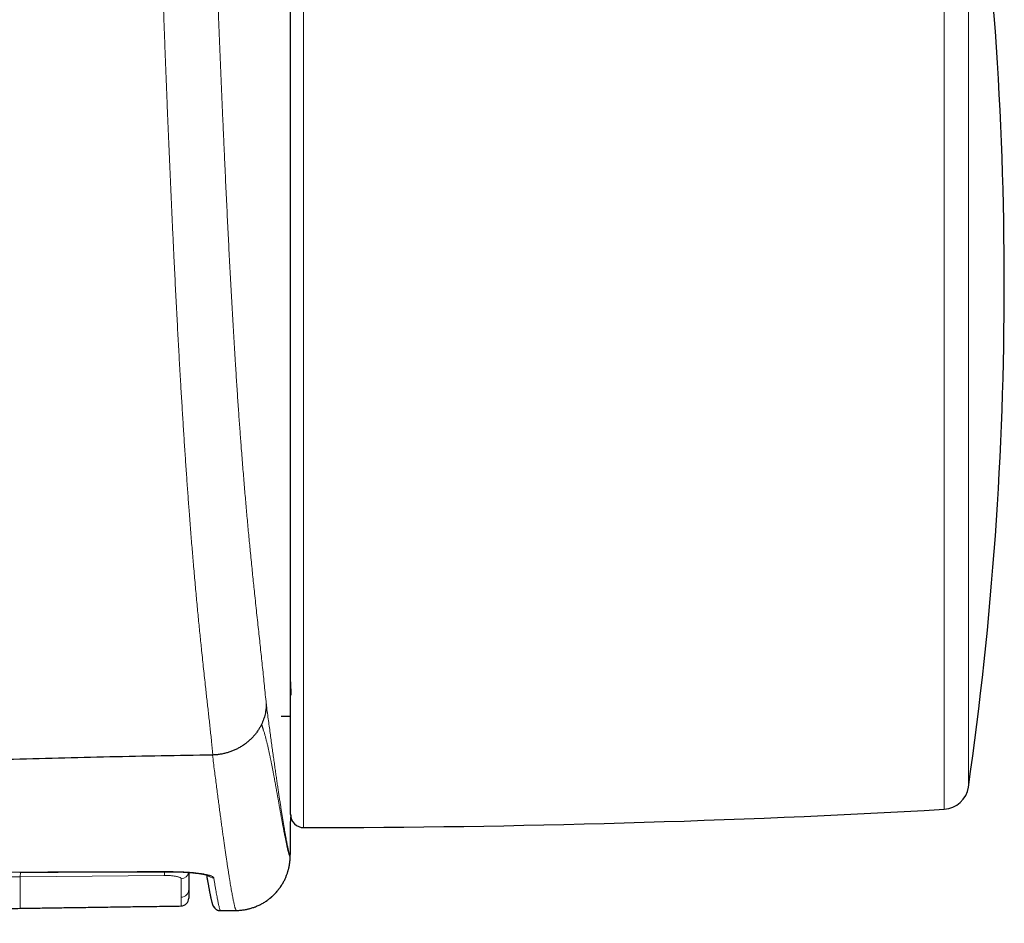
# Model space of a CAD drawing. Header units: millimetres. Extents: x 8 to 769, y 12 to 448.
# Tile 34 of 52: x 475 to 513, y 379 to 413. Entities that reach past the tile are written whole.
import ezdxf

# ---------------------------------------------------------------- set-up
doc = ezdxf.new("R2010")
doc.units = ezdxf.units.MM

msp = doc.modelspace()

# ---------------------------------------------------------------- linework, layer by layer
at = {"color": 252, "linetype": 'Continuous', "lineweight": 0}
for p, q in [((485.941, 424.124), (485.941, 382.224)), ((510.625, 382.929), (510.625, 423.419)), ((511.559, 422.562), (511.559, 383.786)), ((480.568, 380.381), (475.014, 380.327)), ((482.729, 379.03), (483.34, 379.035))]:
    msp.add_line(p, q, dxfattribs=at)
at = {"color": 7, "linetype": 'Continuous', "lineweight": 30}
for p, q in [((485.44, 382.724), (485.44, 423.624)), ((485.44, 387.841), (485.441, 387.326)), ((485.075, 386.511), (485.44, 386.511)), ((481.218, 379.208), (481.218, 379.208)), ((482.73, 379.029), (483.34, 379.035))]:
    msp.add_line(p, q, dxfattribs=at)
at = {"color": 252, "linetype": 'Continuous', "lineweight": 0, "flags": 128}
for points in [[(474.998, 380.507), (475, 380.507), (475.002, 380.51)], [(480.795, 380.526), (480.796, 380.526), (480.798, 380.53)]]:
    msp.add_lwpolyline(points, dxfattribs=at)
at = {"color": 7, "linetype": 'Continuous', "lineweight": 30}
for centre, radius, start, end in [((376.2, 403.174), 136.74, 351.84868, 8.15132), ((510.569, 383.928), 1, 273.2083, 351.8487), ((485.44, 832.224), 450, 270.06373, 273.20828), ((485.94, 382.724), 0.5, 180, 270.0637), ((481.214, 379.507), 0.3, 270.8386, 359.9987), ((482.726, 379.329), 0.3, 208.8848, 270.5883)]:
    msp.add_arc(centre, radius, start, end, dxfattribs=at)
at = {"color": 252, "linetype": 'Continuous', "lineweight": 0}
for centre, radius, start, end in [((483.32, 381.135), 2.1, 270.5359, 359.0554), ((483.32, 381.135), 2.1, 359.0575, 0.1922), ((479.753, 380.523), 0.827, 350.1345, 0.1281), ((481.216, 380.556), 0.298, 270.8661, 349.4885), ((482.473, 380.587), 0.3, 221.8473, 270.7335), ((481.214, 379.841), 0.299, 270.9218, 359.8622)]:
    msp.add_arc(centre, radius, start, end, dxfattribs=at)
for points, knots in [([(482.439, 385.02), (482.423, 385.194), (482.392, 385.54), (482.336, 386.06), (482.278, 386.584), (482.217, 387.113), (482.165, 387.582), (482.121, 387.991), (482.084, 388.337), (482.047, 388.689), (482.012, 389.024), (481.979, 389.342), (481.948, 389.641), (481.918, 389.945), (481.887, 390.257), (481.856, 390.575), (481.825, 390.9), (481.794, 391.234), (481.763, 391.576), (481.732, 391.926), (481.702, 392.269), (481.673, 392.604), (481.646, 392.929), (481.618, 393.262), (481.591, 393.603), (481.564, 393.951), (481.538, 394.287), (481.513, 394.61), (481.49, 394.919), (481.467, 395.234), (481.445, 395.553), (481.422, 395.878), (481.399, 396.209), (481.376, 396.544), (481.354, 396.885), (481.331, 397.23), (481.309, 397.58), (481.286, 397.935), (481.264, 398.295), (481.242, 398.659), (481.219, 399.027), (481.197, 399.41), (481.174, 399.809), (481.15, 400.224), (481.126, 400.643), (481.103, 401.066), (481.079, 401.503), (481.056, 401.953), (481.031, 402.417), (481.007, 402.885), (480.984, 403.355), (480.96, 403.829), (480.936, 404.336), (480.91, 404.878), (480.883, 405.455), (480.856, 406.034), (480.83, 406.616), (480.804, 407.2), (480.778, 407.785), (480.753, 408.373), (480.728, 408.962), (480.703, 409.553), (480.678, 410.16), (480.653, 410.782), (480.628, 411.419), (480.604, 412.058), (480.579, 412.698), (480.555, 413.342), (480.532, 413.991), (480.509, 414.644), (480.486, 415.298), (480.464, 415.952), (480.442, 416.607), (480.421, 417.262), (480.401, 417.918), (480.381, 418.574), (480.362, 419.23), (480.345, 419.849), (480.329, 420.432), (480.315, 420.978), (480.301, 421.524), (480.288, 422.069), (480.275, 422.613), (480.263, 423.168), (480.25, 423.734), (480.239, 424.31), (480.228, 424.884), (480.217, 425.456), (480.208, 426.026), (480.199, 426.583), (480.191, 427.129), (480.183, 427.662), (480.177, 428.193), (480.171, 428.721), (480.165, 429.247), (480.161, 429.769), (480.157, 430.289), (480.153, 430.809), (480.15, 431.329), (480.148, 431.85), (480.147, 432.367), (480.146, 432.71), (480.146, 432.882)], [0, 0, 0, 0, 0.020064, 0.040129, 0.060194, 0.080258, 0.100322, 0.112864, 0.125406, 0.137948, 0.15049, 0.160526, 0.170564, 0.180602, 0.190639, 0.200675, 0.210717, 0.220761, 0.230805, 0.240849, 0.25089, 0.259595, 0.268303, 0.277013, 0.285723, 0.29443, 0.303135, 0.310437, 0.317741, 0.325046, 0.332349, 0.339651, 0.346955, 0.35426, 0.361565, 0.36887, 0.376174, 0.383477, 0.390782, 0.398088, 0.405393, 0.412696, 0.420662, 0.428631, 0.4366, 0.444568, 0.452535, 0.461057, 0.469581, 0.478107, 0.486634, 0.49516, 0.503683, 0.513903, 0.524124, 0.534347, 0.544569, 0.554789, 0.565006, 0.575225, 0.585443, 0.595662, 0.605879, 0.616832, 0.627786, 0.638741, 0.649695, 0.660648, 0.671775, 0.682903, 0.694032, 0.70516, 0.716287, 0.727416, 0.738547, 0.749679, 0.760809, 0.771938, 0.781217, 0.790498, 0.79978, 0.809061, 0.818342, 0.82762, 0.837498, 0.847381, 0.857265, 0.867149, 0.877031, 0.88691, 0.896284, 0.905661, 0.915037, 0.924412, 0.933785, 0.943159, 0.952533, 0.961906, 0.971429, 0.980953, 0.990477, 1, 1, 1, 1]), ([(482.23, 432.109), (482.23, 431.93), (482.231, 431.572), (482.233, 431.031), (482.235, 430.487), (482.239, 429.94), (482.242, 429.421), (482.246, 428.929), (482.251, 428.465), (482.256, 428), (482.261, 427.532), (482.267, 427.062), (482.274, 426.589), (482.282, 426.115), (482.29, 425.638), (482.298, 425.16), (482.308, 424.68), (482.318, 424.198), (482.329, 423.703), (482.341, 423.193), (482.354, 422.669), (482.367, 422.144), (482.381, 421.619), (482.396, 421.092), (482.412, 420.533), (482.43, 419.942), (482.45, 419.318), (482.47, 418.694), (482.491, 418.071), (482.512, 417.447), (482.534, 416.824), (482.557, 416.201), (482.579, 415.579), (482.603, 414.957), (482.626, 414.337), (482.65, 413.717), (482.675, 413.098), (482.7, 412.479), (482.725, 411.862), (482.751, 411.246), (482.777, 410.632), (482.803, 410.019), (482.83, 409.392), (482.859, 408.752), (482.888, 408.099), (482.916, 407.503), (482.941, 406.962), (482.964, 406.477), (482.988, 405.994), (483.011, 405.515), (483.034, 405.042), (483.058, 404.575), (483.082, 404.11), (483.106, 403.648), (483.131, 403.189), (483.156, 402.734), (483.181, 402.283), (483.206, 401.836), (483.232, 401.393), (483.258, 400.956), (483.284, 400.523), (483.31, 400.118), (483.334, 399.739), (483.357, 399.385), (483.38, 399.035), (483.404, 398.691), (483.427, 398.358), (483.449, 398.037), (483.472, 397.728), (483.494, 397.422), (483.516, 397.122), (483.541, 396.802), (483.567, 396.464), (483.595, 396.109), (483.624, 395.762), (483.652, 395.423), (483.68, 395.091), (483.708, 394.767), (483.736, 394.45), (483.765, 394.132), (483.794, 393.813), (483.824, 393.495), (483.854, 393.183), (483.885, 392.864), (483.917, 392.536), (483.951, 392.202), (483.984, 391.876), (484.017, 391.558), (484.053, 391.22), (484.09, 390.865), (484.13, 390.493), (484.169, 390.129), (484.208, 389.771), (484.246, 389.419), (484.283, 389.072), (484.32, 388.729), (484.369, 388.267), (484.429, 387.691), (484.475, 387.229), (484.499, 386.998)], [0, 0, 0, 0, 0.010528, 0.021057, 0.031587, 0.042115, 0.052642, 0.06142, 0.0702, 0.078982, 0.087762, 0.096542, 0.105319, 0.1141, 0.122884, 0.131668, 0.140453, 0.149237, 0.158018, 0.167494, 0.176973, 0.186453, 0.195934, 0.205414, 0.21489, 0.226096, 0.237304, 0.248514, 0.259724, 0.270934, 0.28214, 0.293341, 0.304543, 0.315746, 0.326949, 0.338151, 0.349352, 0.360552, 0.371755, 0.382958, 0.394161, 0.405363, 0.416563, 0.428593, 0.440624, 0.452654, 0.461699, 0.470745, 0.479791, 0.488835, 0.497702, 0.50657, 0.515438, 0.524305, 0.533174, 0.542046, 0.550917, 0.559787, 0.568659, 0.577533, 0.586407, 0.595279, 0.602831, 0.610385, 0.61794, 0.625494, 0.633046, 0.640144, 0.647245, 0.654346, 0.661446, 0.668545, 0.677416, 0.686291, 0.695165, 0.704037, 0.712907, 0.721778, 0.73065, 0.73952, 0.749088, 0.758657, 0.768226, 0.777794, 0.788844, 0.799896, 0.810949, 0.822002, 0.833053, 0.846858, 0.860664, 0.87447, 0.888276, 0.902078, 0.915879, 0.929681, 0.943483, 0.971741, 1, 1, 1, 1]), ([(484.499, 386.998), (484.512, 386.898), (484.538, 386.699), (484.576, 386.412), (484.613, 386.133), (484.65, 385.863), (484.686, 385.602), (484.721, 385.348), (484.755, 385.103), (484.788, 384.867), (484.82, 384.638), (484.852, 384.418), (484.882, 384.205), (484.912, 383.999), (484.941, 383.802), (484.969, 383.613), (484.997, 383.431), (485.023, 383.257), (485.049, 383.09), (485.074, 382.931), (485.098, 382.78), (485.123, 382.626), (485.148, 382.473), (485.173, 382.321), (485.197, 382.179), (485.22, 382.047), (485.242, 381.924), (485.262, 381.816), (485.28, 381.721), (485.296, 381.638), (485.311, 381.561), (485.326, 381.488), (485.341, 381.42), (485.355, 381.357), (485.369, 381.302), (485.381, 381.254), (485.392, 381.215), (485.402, 381.183), (485.412, 381.158), (485.417, 381.148), (485.42, 381.142)], [0, 0, 0, 0, 0.024499, 0.049001, 0.073503, 0.098004, 0.122504, 0.147064, 0.171626, 0.196189, 0.220751, 0.245311, 0.270037, 0.294763, 0.31949, 0.344217, 0.368942, 0.393715, 0.418488, 0.443262, 0.468036, 0.492809, 0.522254, 0.551703, 0.581152, 0.610602, 0.64005, 0.669496, 0.694899, 0.720302, 0.745706, 0.771109, 0.799707, 0.828306, 0.856906, 0.885504, 0.914128, 0.942752, 0.971376, 1, 1, 1, 1]), ([(485.42, 381.101), (485.418, 381.102), (485.415, 381.106), (485.411, 381.113), (485.406, 381.122), (485.401, 381.134), (485.395, 381.146), (485.39, 381.162), (485.383, 381.18), (485.376, 381.201), (485.369, 381.225), (485.362, 381.249), (485.355, 381.274), (485.348, 381.3), (485.341, 381.327), (485.334, 381.355), (485.327, 381.384), (485.32, 381.414), (485.313, 381.445), (485.305, 381.479), (485.297, 381.515), (485.288, 381.554), (485.28, 381.594), (485.271, 381.635), (485.262, 381.676), (485.254, 381.718), (485.245, 381.762), (485.236, 381.806), (485.227, 381.851), (485.219, 381.89), (485.212, 381.924), (485.207, 381.951), (485.202, 381.978), (485.196, 382.008), (485.19, 382.041), (485.183, 382.077), (485.176, 382.113), (485.169, 382.148), (485.162, 382.188), (485.153, 382.231), (485.145, 382.278), (485.136, 382.326), (485.127, 382.375), (485.117, 382.425), (485.108, 382.475), (485.099, 382.525), (485.09, 382.576), (485.08, 382.629), (485.07, 382.684), (485.06, 382.738), (485.051, 382.792), (485.041, 382.845), (485.031, 382.898), (485.022, 382.951), (485.013, 383.003), (485.003, 383.056), (484.994, 383.109), (484.984, 383.161), (484.975, 383.213), (484.966, 383.264), (484.957, 383.314), (484.948, 383.366), (484.938, 383.418), (484.929, 383.472), (484.919, 383.524), (484.91, 383.576), (484.9, 383.632), (484.889, 383.691), (484.878, 383.754), (484.867, 383.815), (484.856, 383.876), (484.845, 383.935), (484.834, 383.994), (484.823, 384.054), (484.812, 384.116), (484.8, 384.18), (484.788, 384.242), (484.777, 384.303), (484.766, 384.362), (484.754, 384.424), (484.742, 384.487), (484.729, 384.552), (484.717, 384.615), (484.705, 384.675), (484.694, 384.732), (484.683, 384.786), (484.672, 384.839), (484.661, 384.89), (484.651, 384.941), (484.641, 384.99), (484.629, 385.043), (484.617, 385.101), (484.603, 385.163), (484.59, 385.222), (484.576, 385.284), (484.562, 385.346), (484.547, 385.41), (484.532, 385.472), (484.517, 385.531), (484.503, 385.588), (484.488, 385.645), (484.473, 385.703), (484.457, 385.761), (484.442, 385.816), (484.426, 385.869), (484.411, 385.92), (484.398, 385.963), (484.387, 385.997), (484.379, 386.022), (484.372, 386.044), (484.367, 386.059), (484.363, 386.07), (484.359, 386.082), (484.355, 386.095), (484.351, 386.11), (484.346, 386.126), (484.342, 386.142), (484.338, 386.156), (484.335, 386.168), (484.332, 386.175), (484.33, 386.18), (484.329, 386.182), (484.328, 386.183), (484.327, 386.183), (484.327, 386.183), (484.326, 386.182), (484.326, 386.182), (484.326, 386.182), (484.326, 386.181), (484.325, 386.18), (484.325, 386.178), (484.324, 386.177), (484.324, 386.176), (484.324, 386.176), (484.324, 386.176), (484.323, 386.175), (484.323, 386.175), (484.322, 386.175), (484.321, 386.177), (484.319, 386.181), (484.318, 386.186), (484.317, 386.192), (484.316, 386.196), (484.315, 386.198)], [0, 0, 0, 0, 0.015518, 0.030812, 0.045862, 0.060706, 0.075333, 0.089746, 0.106456, 0.12287, 0.138986, 0.154806, 0.168682, 0.182324, 0.195735, 0.208914, 0.221865, 0.23459, 0.24709, 0.259367, 0.27313, 0.28661, 0.299812, 0.312739, 0.325396, 0.337787, 0.349917, 0.362108, 0.374025, 0.385698, 0.392481, 0.399134, 0.405617, 0.412106, 0.420707, 0.428784, 0.436696, 0.444606, 0.452389, 0.462338, 0.472078, 0.481615, 0.491602, 0.50136, 0.510896, 0.520215, 0.529324, 0.539248, 0.548924, 0.558362, 0.567567, 0.576547, 0.585309, 0.593865, 0.602213, 0.610643, 0.618917, 0.627012, 0.63483, 0.642472, 0.649957, 0.657264, 0.665099, 0.672736, 0.680184, 0.687447, 0.694532, 0.70332, 0.711841, 0.720106, 0.728126, 0.735909, 0.743484, 0.750854, 0.759152, 0.767179, 0.77496, 0.782495, 0.789795, 0.796872, 0.804944, 0.812725, 0.820238, 0.827536, 0.834067, 0.840377, 0.846503, 0.852454, 0.858232, 0.863845, 0.869302, 0.876557, 0.883547, 0.890306, 0.896801, 0.904233, 0.911369, 0.918221, 0.924809, 0.931151, 0.937262, 0.943926, 0.950321, 0.956465, 0.962356, 0.968072, 0.973571, 0.976538, 0.979445, 0.982325, 0.983606, 0.984835, 0.986104, 0.987508, 0.989123, 0.990789, 0.992472, 0.994057, 0.995113, 0.996001, 0.996475, 0.99684, 0.997083, 0.99714, 0.99718, 0.997195, 0.997208, 0.997219, 0.997231, 0.997255, 0.997339, 0.997364, 0.997375, 0.997387, 0.9974, 0.997414, 0.997454, 0.997596, 0.997854, 0.998261, 0.998851, 0.999371, 1, 1, 1, 1]), ([(483.34, 379.035), (483.336, 379.041), (483.33, 379.051), (483.319, 379.077), (483.308, 379.11), (483.295, 379.152), (483.282, 379.202), (483.267, 379.261), (483.252, 379.325), (483.237, 379.395), (483.222, 379.468), (483.206, 379.549), (483.19, 379.637), (483.172, 379.732), (483.154, 379.834), (483.135, 379.944), (483.116, 380.059), (483.096, 380.179), (483.076, 380.303), (483.055, 380.434), (483.033, 380.572), (483.011, 380.718), (482.988, 380.87), (482.964, 381.03), (482.939, 381.198), (482.914, 381.374), (482.887, 381.557), (482.86, 381.748), (482.832, 381.948), (482.804, 382.156), (482.774, 382.373), (482.743, 382.598), (482.712, 382.831), (482.68, 383.073), (482.647, 383.323), (482.613, 383.583), (482.578, 383.851), (482.542, 384.129), (482.505, 384.416), (482.467, 384.713), (482.442, 384.917), (482.429, 385.02), (482.429, 385.02)], [0, 0, 0, 0, 0.029459, 0.05892, 0.088382, 0.117844, 0.147306, 0.176766, 0.206224, 0.23207, 0.257917, 0.283764, 0.30961, 0.335479, 0.361348, 0.387218, 0.413087, 0.437371, 0.461656, 0.485942, 0.510226, 0.534511, 0.558796, 0.583082, 0.607367, 0.631751, 0.656137, 0.680523, 0.704907, 0.729449, 0.753992, 0.778535, 0.803076, 0.827619, 0.852162, 0.876706, 0.901248, 0.925935, 0.950623, 0.975311, 0.999998, 1, 1, 1, 1]), ([(485.42, 381.142), (485.421, 381.142), (485.422, 381.142), (485.424, 381.156), (485.426, 381.18), (485.427, 381.213), (485.428, 381.253), (485.43, 381.298), (485.431, 381.35), (485.432, 381.409), (485.433, 381.48), (485.434, 381.565), (485.435, 381.665), (485.436, 381.776), (485.437, 381.89), (485.438, 382.004), (485.439, 382.117), (485.439, 382.237), (485.44, 382.363), (485.44, 382.505), (485.441, 382.621), (485.441, 382.697), (485.441, 382.713)], [0, 0, 0, 0, 0.05708, 0.114208, 0.171337, 0.228417, 0.2754, 0.322424, 0.369462, 0.416486, 0.463469, 0.52055, 0.57768, 0.634809, 0.69189, 0.738879, 0.78591, 0.832955, 0.879986, 0.926976, 0.983971, 1, 1, 1, 1]), ([(485.441, 382.636), (485.441, 382.591), (485.44, 382.499), (485.44, 382.371), (485.439, 382.251), (485.439, 382.14), (485.438, 382.038), (485.438, 381.944), (485.437, 381.859), (485.436, 381.781), (485.436, 381.709), (485.435, 381.642), (485.435, 381.579), (485.434, 381.521), (485.433, 381.469), (485.432, 381.422), (485.432, 381.381), (485.431, 381.345), (485.43, 381.312), (485.43, 381.282), (485.429, 381.253), (485.428, 381.226), (485.428, 381.203), (485.427, 381.184), (485.426, 381.166), (485.425, 381.15), (485.425, 381.136), (485.424, 381.126), (485.423, 381.117), (485.422, 381.11), (485.421, 381.105), (485.421, 381.102), (485.42, 381.101), (485.42, 381.101)], [0, 0, 0, 0, 0.047043, 0.093806, 0.139018, 0.182697, 0.224847, 0.265465, 0.30455, 0.342115, 0.378165, 0.412706, 0.44966, 0.484878, 0.518452, 0.550397, 0.580655, 0.609339, 0.636563, 0.662436, 0.693195, 0.722122, 0.749357, 0.775033, 0.799281, 0.82825, 0.855248, 0.880423, 0.903919, 0.925879, 0.952551, 0.977152, 1, 1, 1, 1]), ([(435.581, 380.112), (436.402, 380.113), (438.044, 380.116), (440.507, 380.13), (442.97, 380.148), (445.707, 380.174), (448.718, 380.206), (452.003, 380.245), (455.835, 380.295), (460.216, 380.354), (464.322, 380.407), (467.608, 380.445), (470.073, 380.471), (472.537, 380.494), (474.18, 380.505), (475.002, 380.51)], [0, 0, 0, 0, 0.062497, 0.124994, 0.187492, 0.249989, 0.333323, 0.416656, 0.49999, 0.624992, 0.749994, 0.812495, 0.874996, 0.937498, 1, 1, 1, 1]), ([(475.014, 380.327), (473.372, 380.311), (470.088, 380.278), (465.162, 380.229), (460.236, 380.18), (455.311, 380.131), (450.387, 380.083), (445.463, 380.034), (440.539, 379.986), (437.257, 379.953), (435.616, 379.937)], [0, 0, 0, 0, 0.124999, 0.249998, 0.374997, 0.499996, 0.624997, 0.749997, 0.874999, 1, 1, 1, 1]), ([(475.002, 380.51), (475.485, 380.513), (476.451, 380.519), (477.9, 380.525), (479.349, 380.529), (480.315, 380.529), (480.798, 380.53)], [0, 0, 0, 0, 0.2499987, 0.4999979, 0.7499986, 1, 1, 1, 1]), ([(475.014, 380.327), (475.014, 380.286), (475.014, 380.204), (475.014, 380.091), (475.014, 379.983), (475.014, 379.883), (475.014, 379.789), (475.014, 379.702), (475.014, 379.621), (475.014, 379.57), (475.014, 379.544), (475.014, 379.541), (475.014, 379.538), (475.014, 379.535), (475.014, 379.532), (475.014, 379.529), (475.014, 379.522), (475.014, 379.505), (475.014, 379.482), (475.014, 379.456), (475.014, 379.426), (475.014, 379.391), (475.014, 379.354), (475.014, 379.32), (475.013, 379.29), (475.013, 379.262), (475.013, 379.235), (475.013, 379.208), (475.013, 379.184), (475.013, 379.163), (475.013, 379.146), (475.013, 379.133), (475.013, 379.123), (475.013, 379.118), (475.013, 379.117), (475.013, 379.117)], [0, 0, 0, 0, 0.045622, 0.091612, 0.13797, 0.184695, 0.231787, 0.279242, 0.327062, 0.375246, 0.377304, 0.379364, 0.381428, 0.383494, 0.385563, 0.387635, 0.38971, 0.401172, 0.421856, 0.440556, 0.459477, 0.493811, 0.528847, 0.56072, 0.593153, 0.626143, 0.65969, 0.700352, 0.741804, 0.784045, 0.827078, 0.870901, 0.915517, 0.960925, 1, 1, 1, 1]), ([(475.027, 380.507), (475.026, 380.496), (475.026, 380.469), (475.024, 380.431), (475.022, 380.394), (475.02, 380.363), (475.017, 380.34), (475.015, 380.331), (475.014, 380.327)], [0, 0, 0, 0, 0.124668, 0.299734, 0.474801, 0.649867, 0.824934, 1, 1, 1, 1]), ([(481.22, 380.258), (481.219, 380.263), (481.218, 380.273), (481.204, 380.288), (481.181, 380.302), (481.15, 380.316), (481.111, 380.329), (481.064, 380.341), (481.01, 380.352), (480.949, 380.361), (480.884, 380.369), (480.814, 380.375), (480.74, 380.379), (480.674, 380.381), (480.617, 380.382), (480.584, 380.382), (480.568, 380.381)], [0, 0, 0, 0, 0.076612, 0.153463, 0.230072, 0.306613, 0.383398, 0.45993, 0.535559, 0.611434, 0.687052, 0.761081, 0.835353, 0.909375, 0.954688, 1, 1, 1, 1]), ([(480.798, 380.53), (480.838, 380.529), (480.918, 380.529), (481.037, 380.527), (481.154, 380.524), (481.269, 380.52), (481.381, 380.514), (481.489, 380.508), (481.594, 380.5), (481.696, 380.491), (481.792, 380.481), (481.884, 380.47), (481.97, 380.458), (482.051, 380.446), (482.126, 380.432), (482.194, 380.418), (482.255, 380.404), (482.31, 380.388), (482.358, 380.372), (482.397, 380.356), (482.43, 380.339), (482.454, 380.322), (482.471, 380.305), (482.475, 380.293), (482.477, 380.287)], [0, 0, 0, 0, 0.044713, 0.089579, 0.134498, 0.179365, 0.224079, 0.268776, 0.313623, 0.358522, 0.403372, 0.448071, 0.493124, 0.538325, 0.583579, 0.628783, 0.673838, 0.71953, 0.765376, 0.811274, 0.857121, 0.902814, 0.951407, 1, 1, 1, 1]), ([(481.219, 379.542), (481.219, 379.563), (481.219, 379.605), (481.219, 379.676), (481.219, 379.754), (481.22, 379.84), (481.22, 379.932), (481.22, 380.032), (481.22, 380.14), (481.22, 380.218), (481.22, 380.258)], [0, 0, 0, 0, 0.124796, 0.249591, 0.374443, 0.499295, 0.624434, 0.749572, 0.874786, 1, 1, 1, 1]), ([(482.477, 380.287), (482.485, 380.238), (482.501, 380.14), (482.523, 380.005), (482.545, 379.879), (482.565, 379.763), (482.585, 379.655), (482.603, 379.556), (482.62, 379.466), (482.637, 379.385), (482.652, 379.312), (482.666, 379.247), (482.679, 379.191), (482.691, 379.143), (482.702, 379.102), (482.712, 379.07), (482.721, 379.045), (482.726, 379.035), (482.729, 379.03)], [0, 0, 0, 0, 0.062332, 0.124666, 0.187, 0.249332, 0.311737, 0.374143, 0.43655, 0.498955, 0.561557, 0.62416, 0.686764, 0.749366, 0.812023, 0.874683, 0.937342, 1, 1, 1, 1]), ([(481.218, 379.208), (481.218, 379.208), (481.218, 379.208), (481.218, 379.218), (481.218, 379.236), (481.218, 379.263), (481.218, 379.298), (481.219, 379.344), (481.219, 379.399), (481.219, 379.463), (481.219, 379.516), (481.219, 379.542)], [0, 0, 0, 0, 0.0844114, 0.1985128, 0.31262, 0.4267265, 0.5408268, 0.655617, 0.7704152, 0.8852119, 1, 1, 1, 1])]:
    msp.add_open_spline(points, degree=3, knots=knots, dxfattribs=at)
at = {"color": 7, "linetype": 'Continuous', "lineweight": 30}
for points, knots in [([(484.499, 386.998), (484.499, 386.99), (484.498, 386.95), (484.496, 386.88), (484.487, 386.786), (484.474, 386.693), (484.455, 386.596), (484.43, 386.497), (484.398, 386.396), (484.36, 386.296), (484.33, 386.231), (484.315, 386.198)], [0, 0, 0, 0, 0.029755, 0.143801, 0.257846, 0.372966, 0.488086, 0.615315, 0.742544, 0.871272, 1, 1, 1, 1]), ([(484.315, 386.198), (484.297, 386.163), (484.261, 386.092), (484.197, 385.985), (484.122, 385.878), (484.038, 385.772), (483.945, 385.671), (483.846, 385.576), (483.74, 385.487), (483.629, 385.405), (483.511, 385.331), (483.388, 385.263), (483.262, 385.203), (483.131, 385.151), (482.997, 385.108), (482.86, 385.073), (482.721, 385.046), (482.58, 385.028), (482.486, 385.023), (482.439, 385.02)], [0, 0, 0, 0, 0.053416, 0.106832, 0.166271, 0.225913, 0.285623, 0.345264, 0.404703, 0.464096, 0.523692, 0.583357, 0.642953, 0.702346, 0.761741, 0.82134, 0.881007, 0.940605, 1, 1, 1, 1]), ([(482.429, 385.02), (481.769, 385.01), (480.45, 384.988), (478.471, 384.946), (476.493, 384.898), (474.514, 384.844), (472.535, 384.784), (470.179, 384.707), (467.447, 384.61), (464.34, 384.493), (461.476, 384.381), (458.857, 384.278), (456.482, 384.184), (454.108, 384.091), (451.736, 384.001), (449.365, 383.915), (446.997, 383.835), (444.903, 383.769), (443.082, 383.718), (441.535, 383.678), (439.986, 383.643), (438.434, 383.614), (436.88, 383.591), (435.352, 383.575), (433.849, 383.567), (432.372, 383.566), (430.892, 383.571), (429.409, 383.579), (428.075, 383.585), (426.89, 383.585), (425.856, 383.581), (424.825, 383.571), (423.87, 383.554), (422.992, 383.531), (422.191, 383.504), (421.394, 383.47), (420.653, 383.431), (419.969, 383.387), (419.341, 383.341), (418.715, 383.289), (418.094, 383.231), (417.479, 383.165), (416.872, 383.094), (416.271, 383.016), (415.673, 382.933), (415.276, 382.873), (415.077, 382.843)], [0, 0, 0, 0, 0.029348, 0.058702, 0.088061, 0.117424, 0.14679, 0.176156, 0.2223, 0.268434, 0.314551, 0.349829, 0.385088, 0.420326, 0.45554, 0.490725, 0.525879, 0.561005, 0.583952, 0.606911, 0.629891, 0.652902, 0.675955, 0.69906, 0.720902, 0.74281, 0.76478, 0.786782, 0.808779, 0.824155, 0.839499, 0.8548, 0.870046, 0.881981, 0.893871, 0.905711, 0.917498, 0.926887, 0.936238, 0.945549, 0.95482, 0.96405, 0.973079, 0.982077, 0.991049, 1, 1, 1, 1]), ([(482.429, 385.02), (482.429, 385.02), (482.431, 385.02), (482.434, 385.02), (482.436, 385.02), (482.438, 385.02), (482.439, 385.02)], [0, 0, 0, 0, 0.249909, 0.499847, 0.749872, 1, 1, 1, 1]), ([(483.34, 379.035), (483.362, 379.035), (483.41, 379.036), (483.481, 379.041), (483.555, 379.047), (483.628, 379.057), (483.701, 379.069), (483.773, 379.084), (483.845, 379.101), (483.915, 379.12), (483.985, 379.142), (484.053, 379.166), (484.121, 379.193), (484.188, 379.222), (484.253, 379.252), (484.317, 379.286), (484.379, 379.321), (484.441, 379.358), (484.5, 379.397), (484.559, 379.438), (484.615, 379.481), (484.67, 379.525), (484.723, 379.571), (484.775, 379.619), (484.824, 379.668), (484.872, 379.719), (484.918, 379.771), (484.962, 379.824), (485.004, 379.878), (485.043, 379.933), (485.081, 379.989), (485.117, 380.045), (485.15, 380.103), (485.182, 380.16), (485.211, 380.218), (485.237, 380.275), (485.262, 380.332), (485.284, 380.387), (485.303, 380.441), (485.321, 380.493), (485.336, 380.541), (485.349, 380.587), (485.36, 380.63), (485.369, 380.669), (485.377, 380.705), (485.384, 380.739), (485.39, 380.769), (485.395, 380.798), (485.399, 380.824), (485.402, 380.849), (485.406, 380.873), (485.408, 380.895), (485.411, 380.916), (485.413, 380.936), (485.415, 380.955), (485.416, 380.973), (485.418, 380.992), (485.419, 381.011), (485.421, 381.03), (485.422, 381.05), (485.423, 381.072), (485.424, 381.096), (485.426, 381.126), (485.427, 381.163), (485.428, 381.204), (485.429, 381.247), (485.43, 381.289), (485.431, 381.333), (485.432, 381.378), (485.433, 381.426), (485.433, 381.475), (485.434, 381.526), (485.435, 381.578), (485.435, 381.633), (485.436, 381.689), (485.436, 381.747), (485.437, 381.807), (485.437, 381.869), (485.438, 381.933), (485.438, 382), (485.438, 382.069), (485.439, 382.14), (485.439, 382.213), (485.44, 382.288), (485.44, 382.365), (485.44, 382.445), (485.441, 382.526), (485.441, 382.589), (485.441, 382.626), (485.441, 382.634)], [0, 0, 0, 0, 0.009174, 0.019361, 0.029524, 0.039661, 0.049773, 0.059859, 0.069921, 0.079957, 0.089967, 0.099952, 0.10991, 0.119842, 0.129747, 0.139624, 0.149474, 0.159294, 0.169084, 0.178843, 0.188571, 0.198265, 0.207924, 0.217547, 0.227131, 0.236674, 0.246174, 0.255625, 0.265025, 0.274367, 0.283646, 0.292851, 0.30197, 0.310988, 0.319883, 0.328624, 0.337173, 0.345479, 0.353483, 0.361123, 0.368348, 0.375127, 0.381457, 0.387365, 0.392897, 0.398111, 0.403072, 0.407848, 0.412506, 0.417115, 0.421743, 0.42644, 0.431277, 0.436333, 0.441674, 0.446887, 0.45319, 0.460102, 0.467846, 0.476663, 0.486908, 0.499154, 0.514473, 0.535499, 0.560205, 0.582532, 0.60333, 0.623019, 0.643877, 0.663977, 0.68358, 0.702837, 0.721832, 0.740613, 0.759208, 0.777633, 0.795895, 0.813998, 0.832091, 0.850295, 0.868448, 0.886565, 0.904663, 0.922756, 0.940856, 0.958819, 0.976802, 0.994816, 1, 1, 1, 1]), ([(485.441, 382.713), (485.441, 382.688), (485.441, 382.662), (485.441, 382.637), (485.441, 382.636)], [0, 0, 0, 0, 0.961893, 1, 1, 1, 1]), ([(474.998, 380.507), (475.056, 380.507), (475.693, 380.511), (476.889, 380.517), (478.561, 380.523), (479.856, 380.526), (480.593, 380.526), (480.795, 380.526)], [0, 0, 0, 0, 0.029569, 0.329922, 0.618799, 0.895158, 1, 1, 1, 1]), ([(480.795, 380.526), (480.812, 380.526), (480.85, 380.526), (480.911, 380.526), (480.978, 380.525), (481.043, 380.523), (481.108, 380.522), (481.172, 380.52), (481.234, 380.517), (481.296, 380.515), (481.357, 380.511), (481.418, 380.508), (481.477, 380.504), (481.535, 380.5), (481.592, 380.495), (481.647, 380.49), (481.701, 380.485), (481.753, 380.48), (481.803, 380.474), (481.85, 380.468), (481.896, 380.462), (481.939, 380.456), (481.98, 380.449), (482.019, 380.443), (482.056, 380.436), (482.09, 380.43), (482.121, 380.423), (482.15, 380.416), (482.176, 380.41), (482.199, 380.404), (482.22, 380.398), (482.237, 380.392), (482.25, 380.388), (482.261, 380.384), (482.268, 380.381), (482.272, 380.379), (482.274, 380.378), (482.274, 380.378), (482.274, 380.378)], [0, 0, 0, 0, 0.022649, 0.05335, 0.084153, 0.114909, 0.145464, 0.175699, 0.205827, 0.236168, 0.266603, 0.297112, 0.327675, 0.358269, 0.38886, 0.419416, 0.449906, 0.480296, 0.510553, 0.54064, 0.570521, 0.600155, 0.629494, 0.658721, 0.687947, 0.717026, 0.745881, 0.774421, 0.802544, 0.830137, 0.857079, 0.883241, 0.908497, 0.932724, 0.953461, 0.973121, 0.991714, 1, 1, 1, 1]), ([(481.514, 380.501), (481.514, 380.48), (481.514, 380.419), (481.514, 380.328), (481.514, 380.229), (481.514, 380.137), (481.514, 380.052), (481.514, 379.974), (481.514, 379.903), (481.514, 379.861), (481.514, 379.84)], [0, 0, 0, 0, 0.073794, 0.206217, 0.338723, 0.471228, 0.60339, 0.735552, 0.867776, 1, 1, 1, 1]), ([(482.2, 380.403), (482.203, 380.383), (482.211, 380.337), (482.222, 380.27), (482.234, 380.201), (482.246, 380.135), (482.257, 380.071), (482.268, 380.009), (482.279, 379.949), (482.289, 379.892), (482.299, 379.836), (482.309, 379.783), (482.319, 379.732), (482.329, 379.684), (482.338, 379.637), (482.347, 379.593), (482.356, 379.551), (482.364, 379.511), (482.373, 379.473), (482.381, 379.437), (482.389, 379.403), (482.397, 379.37), (482.406, 379.339), (482.415, 379.308), (482.424, 379.278), (482.433, 379.252), (482.441, 379.231), (482.448, 379.215), (482.455, 379.2), (482.46, 379.19), (482.463, 379.185), (482.463, 379.185)], [0, 0, 0, 0, 0.029234, 0.063968, 0.098863, 0.133919, 0.169182, 0.204652, 0.24031, 0.276167, 0.312234, 0.348526, 0.385059, 0.421853, 0.458933, 0.496332, 0.534072, 0.572257, 0.610914, 0.650154, 0.690143, 0.731149, 0.773635, 0.818501, 0.867835, 0.913034, 0.940789, 0.963783, 0.982867, 0.998943, 1, 1, 1, 1]), ([(481.514, 379.84), (481.514, 379.818), (481.514, 379.773), (481.514, 379.716), (481.514, 379.666), (481.514, 379.623), (481.514, 379.587), (481.514, 379.556), (481.514, 379.532), (481.514, 379.515), (481.514, 379.507), (481.514, 379.508), (481.514, 379.508)], [0, 0, 0, 0, 0.098305, 0.196619, 0.294939, 0.393261, 0.491579, 0.589886, 0.707831, 0.825783, 0.94374, 1, 1, 1, 1]), ([(435.79, 378.54), (435.853, 378.541), (436.13, 378.545), (436.618, 378.552), (437.25, 378.562), (437.873, 378.571), (438.486, 378.58), (439.089, 378.589), (439.683, 378.598), (440.277, 378.607), (440.869, 378.616), (441.461, 378.624), (442.042, 378.633), (442.613, 378.641), (443.173, 378.65), (443.722, 378.658), (444.261, 378.666), (444.79, 378.674), (445.308, 378.681), (445.816, 378.689), (446.313, 378.696), (446.791, 378.703), (447.25, 378.71), (447.69, 378.717), (448.121, 378.723), (448.542, 378.729), (448.962, 378.736), (449.381, 378.742), (449.797, 378.748), (450.203, 378.754), (450.599, 378.76), (450.984, 378.765), (451.352, 378.771), (451.702, 378.776), (452.037, 378.781), (452.362, 378.786), (452.677, 378.79), (452.984, 378.795), (453.281, 378.799), (453.569, 378.803), (453.847, 378.808), (454.116, 378.812), (454.375, 378.815), (454.622, 378.819), (454.86, 378.822), (455.088, 378.826), (455.303, 378.829), (455.512, 378.832), (455.719, 378.835), (455.933, 378.838), (456.156, 378.842), (456.384, 378.845), (456.62, 378.848), (456.861, 378.852), (457.11, 378.856), (457.383, 378.86), (457.682, 378.864), (458.008, 378.869), (458.344, 378.874), (458.691, 378.879), (459.049, 378.884), (459.417, 378.889), (459.796, 378.895), (460.186, 378.901), (460.587, 378.907), (460.998, 378.913), (461.42, 378.919), (461.844, 378.925), (462.269, 378.931), (462.697, 378.937), (463.133, 378.944), (463.579, 378.95), (464.044, 378.957), (464.529, 378.964), (465.033, 378.972), (465.548, 378.979), (466.074, 378.987), (466.61, 378.995), (467.146, 379.003), (467.682, 379.01), (468.217, 379.018), (468.762, 379.026), (469.316, 379.034), (469.879, 379.042), (470.452, 379.051), (471.035, 379.059), (471.627, 379.068), (472.228, 379.077), (472.835, 379.085), (473.448, 379.094), (474.067, 379.103), (474.589, 379.111), (474.906, 379.115), (475.013, 379.117)], [0, 0, 0, 0, 0.004828, 0.021191, 0.03731, 0.053186, 0.068818, 0.084206, 0.099352, 0.114253, 0.129603, 0.144686, 0.159502, 0.174051, 0.188332, 0.202346, 0.216093, 0.229573, 0.242785, 0.255731, 0.268409, 0.280821, 0.292278, 0.303498, 0.31448, 0.325225, 0.335733, 0.346618, 0.357236, 0.367587, 0.37767, 0.387487, 0.397037, 0.405796, 0.414318, 0.422603, 0.43065, 0.43846, 0.446033, 0.453368, 0.460466, 0.467326, 0.47395, 0.480224, 0.486269, 0.492085, 0.497672, 0.502751, 0.508021, 0.513491, 0.519159, 0.525027, 0.530984, 0.537134, 0.543476, 0.55001, 0.558039, 0.566341, 0.574915, 0.583762, 0.592882, 0.602274, 0.611938, 0.621875, 0.632085, 0.642567, 0.653321, 0.664348, 0.674995, 0.685883, 0.697014, 0.708387, 0.720002, 0.732586, 0.745443, 0.758571, 0.771972, 0.785646, 0.799592, 0.812991, 0.826631, 0.840514, 0.854639, 0.869006, 0.883616, 0.898467, 0.91356, 0.928896, 0.944474, 0.960009, 0.975777, 0.99178, 1, 1, 1, 1]), ([(475.013, 379.117), (475.031, 379.117), (475.142, 379.119), (475.349, 379.122), (475.638, 379.126), (475.935, 379.131), (476.239, 379.135), (476.545, 379.14), (476.852, 379.144), (477.159, 379.149), (477.473, 379.153), (477.794, 379.158), (478.135, 379.163), (478.496, 379.168), (478.878, 379.173), (479.268, 379.179), (479.666, 379.185), (480.073, 379.19), (480.488, 379.196), (480.87, 379.202), (481.115, 379.205), (481.218, 379.207)], [0, 0, 0, 0, 0.0085131, 0.0544351, 0.1014221, 0.1494936, 0.1986679, 0.2489623, 0.2974228, 0.3469058, 0.397423, 0.4489855, 0.5016039, 0.5615884, 0.6229132, 0.6855902, 0.749631, 0.815046, 0.8818452, 0.950038, 1, 1, 1, 1]), ([(482.562, 379.078), (482.564, 379.077), (482.572, 379.071), (482.59, 379.062), (482.613, 379.051), (482.638, 379.042), (482.665, 379.035), (482.693, 379.031), (482.715, 379.029), (482.727, 379.029), (482.73, 379.029)], [0, 0, 0, 0, 0.0353448, 0.1830397, 0.3315591, 0.4805839, 0.6299237, 0.7942714, 0.9559957, 1, 1, 1, 1])]:
    msp.add_open_spline(points, degree=3, knots=knots, dxfattribs=at)

doc.saveas('drawing.dxf')
